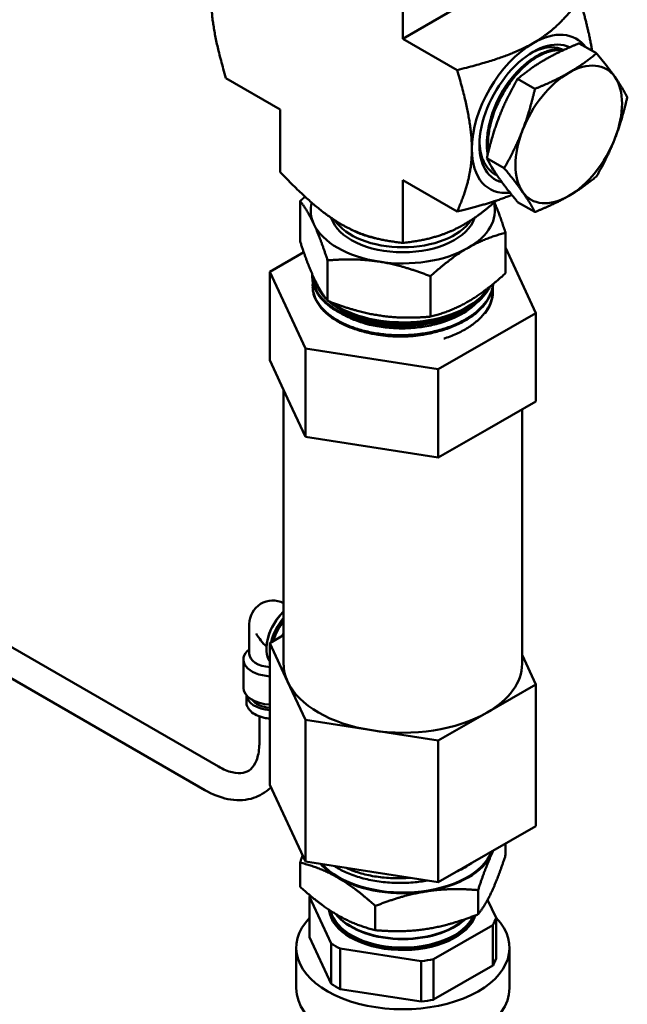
# Model space of a CAD drawing. Header units: inches. Extents: x 1 to 203, y 4 to 128.
# Tile 102 of 112: x 176.07 to 179.57, y 78.81 to 84.49. Entities that reach past the tile are written whole.
import ezdxf

# ---------------------------------------------------------------- set-up
doc = ezdxf.new("R2010")
doc.units = ezdxf.units.IN
doc.header["$LTSCALE"] = 6
doc.header["$MEASUREMENT"] = 0
doc.layers.add('Visible (ANSI)', color=7, linetype='Continuous', lineweight=50)

msp = doc.modelspace()

# ---------------------------------------------------------------- linework, layer by layer
at = {"layer": 'Visible (ANSI)'}
for p, q in [((178.9847, 84.792), (178.2776, 84.3838)), ((178.2776, 84.3838), (178.2776, 84.7454)), ((178.5908, 84.203), (178.2776, 84.3838)), ((179.2945, 84.3569), (179.3942, 84.2993)), ((177.5705, 83.9755), (177.2573, 84.1564)), ((178.9394, 84.1518), (179.0391, 84.0943)), ((177.5705, 83.9755), (177.5705, 83.6139)), ((178.7618, 83.6941), (178.8615, 83.6366)), ((178.2776, 83.5673), (178.2776, 83.2056)), ((178.2776, 83.5673), (178.5908, 83.3865)), ((178.8008, 83.6064), (178.8066, 83.6028)), ((177.6851, 83.4467), (177.6851, 83.2139)), ((178.9394, 83.4415), (179.0391, 83.3839)), ((178.8701, 83.2634), (178.8701, 83.0306)), ((179.0441, 82.8008), (178.8701, 83.1781)), ((177.706, 83.1517), (177.5111, 83.0396)), ((177.8438, 83.1046), (177.8438, 82.8718)), ((177.5111, 83.0396), (177.7153, 82.5967)), ((177.5111, 82.5293), (177.5111, 83.0396)), ((177.7555, 83.0051), (177.7552, 83.0114)), ((178.4364, 83.0129), (178.4364, 82.7801)), ((177.7577, 82.9468), (177.7575, 82.9531)), ((177.759, 82.9823), (177.759, 82.9823)), ((177.8126, 82.908), (177.7984, 82.9264)), ((178.7245, 82.8846), (178.7245, 82.8846)), ((178.7531, 82.9216), (178.7569, 82.9264)), ((178.7964, 82.9173), (178.7966, 82.923)), ((178.4818, 82.4773), (179.0441, 82.8008)), ((179.0441, 82.2905), (179.0441, 82.8008)), ((177.7153, 82.5967), (178.4818, 82.4773)), ((177.7153, 82.0863), (177.7153, 82.5967)), ((177.5111, 82.5293), (177.6132, 82.3078)), ((178.4818, 81.967), (178.4818, 82.4773)), ((177.5901, 80.7769), (177.5901, 82.358)), ((177.6132, 82.3078), (177.7153, 82.0863)), ((178.7629, 82.1288), (179.0441, 82.2905)), ((178.9651, 80.7769), (178.9651, 82.2451)), ((177.7153, 82.0863), (178.0986, 82.0267)), ((178.4818, 81.967), (178.7629, 82.1288)), ((178.0986, 82.0267), (178.4818, 81.967)), ((174.2342, 81.9047), (177.2138, 80.1845)), ((174.1488, 81.7736), (177.1357, 80.0491)), ((177.3923, 80.8357), (177.3923, 81.0068)), ((177.5901, 80.9417), (177.5111, 80.8963)), ((177.5111, 80.8963), (177.6132, 80.6748)), ((177.5111, 80.0798), (177.5111, 80.8963)), ((177.3923, 80.8615), (177.3914, 80.8609)), ((177.4909, 80.8682), (177.4909, 80.8642)), ((177.3583, 80.6394), (177.3583, 80.8026)), ((179.0441, 80.6575), (178.9651, 80.8288)), ((177.6132, 80.6748), (177.7153, 80.4534)), ((178.7629, 80.4958), (179.0441, 80.6575)), ((179.0441, 79.841), (179.0441, 80.6575)), ((177.3753, 80.5577), (177.3753, 80.5966)), ((178.4818, 80.334), (178.7629, 80.4958)), ((177.4502, 80.3209), (177.4502, 80.4741)), ((177.7153, 80.4534), (178.0986, 80.3937)), ((177.7153, 79.6369), (177.7153, 80.4534)), ((178.0986, 80.3937), (178.4818, 80.334)), ((178.4818, 79.5175), (178.4818, 80.334)), ((177.5111, 80.0798), (177.7153, 79.6369)), ((178.4818, 79.5175), (179.0441, 79.841)), ((178.8701, 79.6744), (178.8701, 79.741)), ((177.6851, 79.4911), (177.6851, 79.6305)), ((177.7153, 79.6369), (178.4818, 79.5175)), ((178.7114, 79.3323), (178.7114, 79.4717)), ((177.7399, 79.4337), (177.8649, 79.1643)), ((177.7399, 79.2005), (177.7399, 79.4337)), ((178.8154, 79.3113), (178.7666, 79.4164)), ((178.1188, 79.2406), (178.1188, 79.38)), ((178.8154, 79.078), (178.8154, 79.3113)), ((178.4547, 79.073), (178.7963, 79.2703)), ((178.7963, 79.2703), (178.7963, 79.037)), ((177.8649, 78.931), (177.7399, 79.2005)), ((177.6626, 79.1392), (177.6626, 78.906)), ((177.8649, 79.1643), (177.8649, 78.931)), ((177.9169, 78.901), (177.9169, 79.1343)), ((177.9169, 79.1343), (178.3836, 79.0621)), ((178.8926, 79.1392), (178.8926, 78.906)), ((178.4547, 78.8398), (178.4547, 79.073)), ((178.3836, 79.0621), (178.3836, 78.8288)), ((178.7963, 79.037), (178.4547, 78.8398)), ((178.3836, 78.8288), (177.9169, 78.901))]:
    msp.add_line(p, q, dxfattribs=at)
msp.add_arc((177.5283, 81.0068), 0.136, 62.9617, 180, dxfattribs=at)
for centre, major_axis, ratio, start_param, end_param in [((179.0289, 83.95), (0.25, 0.433), 0.57735, 6.039101, 7.068583), ((179.0289, 83.95), (0.25, 0.433), 0.57735, 0.785398, 2.356194), ((179.0289, 83.95), (0.2189, 0.3792), 0.57735, 0.039019, 3.309263), ((179.234, 83.8316), (0.2175, 0.3767), 0.57735, 6.021386, 7.068583), ((179.234, 83.8316), (-0.2175, -0.3767), 0.57735, 3.926991, 4.974188), ((179.234, 83.8316), (0.2175, 0.3767), 0.57735, 4.974188, 6.021386), ((179.234, 83.8316), (-0.2175, -0.3767), 0.57735, 4.974188, 6.021386), ((179.234, 83.8316), (0.2175, 0.3767), 0.57735, 3.926991, 4.974188), ((179.0289, 83.95), (-0.25, -0.433), 0.57735, 5.497787, 6.682177), ((179.0159, 83.9575), (-0.2097, -0.3632), 0.57735, 5.519524, 5.789678), ((179.234, 83.8316), (-0.2175, -0.3767), 0.57735, 6.021386, 7.068583), ((178.2776, 83.3938), (-0.5313, 0), 0.57735, 6.138579, 6.544985), ((178.2776, 83.3938), (0.5313, 0), 0.57735, 5.497787, 6.427791), ((178.2776, 83.3938), (-0.42, 0), 0.57735, 0.182466, 2.959127), ((178.2776, 83.4229), (0.42, 0), 0.57735, 3.510111, 5.914667), ((178.2776, 83.3938), (-0.5313, 0), 0.57735, 0.261799, 1.308997), ((178.2776, 83.3938), (0.5313, 0), 0.57735, 4.45059, 5.497787), ((178.2776, 83.0502), (-0.525, 0), 0.57735, 0.07631, 0.533844), ((178.2776, 83.0502), (0.525, 0), 0.57735, 3.801533, 5.934558), ((178.2776, 82.5936), (-0.4049, 0), 0.57735, 5.438073, 5.438075), ((178.2776, 82.5936), (-0.405, 0), 0.57735, 4.024041, 4.024067), ((177.6336, 80.9458), (-0.101, -0.1744), 0.57831, 4.237665, 6.037879), ((177.6301, 80.9478), (0.0985, 0.1701), 0.57831, 1.077647, 2.353694), ((177.6548, 80.9335), (-0.101, -0.1744), 0.57831, 4.398254, 5.218827), ((177.6583, 80.9314), (-0.0985, -0.1701), 0.57831, 4.440094, 5.184919), ((177.6619, 80.9294), (0.0985, 0.1701), 0.57831, 1.327838, 2.016505), ((177.6654, 80.9274), (0.101, 0.1744), 0.57831, 1.341829, 1.998963), ((177.5283, 81.0068), (-0.096, 0.1666), 0.577831, 1.570381, 2.080711), ((177.5283, 80.8026), (-0.17, 0), 0.57735, 5.647992, 7.752987), ((177.5283, 80.8357), (-0.136, 0), 0.57735, 0, 1.444432), ((178.2776, 80.7769), (-0.6875, 0), 0.57735, 0, 0.260135), ((178.2776, 80.7769), (0.6875, 0), 0.57735, 5.496123, 6.283185), ((178.2776, 80.7769), (-0.6875, 0), 0.57735, 0.260135, 1.307333), ((177.5283, 80.6394), (-0.17, 0), 0.57735, 0, 1.469802), ((177.5283, 80.5985), (-0.153, 0), 0.57735, 0.022694, 1.458536), ((177.5283, 80.5985), (-0.1301, 0), 0.57735, 0.389684, 1.438618), ((178.2776, 80.7769), (-0.6875, 0), 0.57735, 1.307333, 2.35453), ((178.2776, 79.7609), (0.5312, 0), 0.57735, 6.021386, 6.081773), ((178.2776, 79.7609), (0.525, 0), 0.57735, 3.61768, 6.063574), ((178.2776, 79.7609), (0.5313, 0), 0.57735, 4.974188, 6.021386), ((178.2776, 79.7609), (-0.5313, 0), 0.57735, 0.465406, 0.785398), ((178.2776, 79.7609), (-0.5313, 0), 0.57735, 0.785398, 1.832596), ((178.2776, 79.3725), (-0.5481, 0), 0.57735, 6.065531, 6.088541), ((178.2776, 79.3725), (-0.4266, 0), 0.57735, 0.057459, 2.953794), ((178.2776, 79.3755), (0.4265, 0), 0.57735, 3.212502, 6.080884), ((178.2776, 79.3777), (0.4264, 0), 0.57735, 3.222692, 6.069931), ((178.2776, 79.1392), (0.615, 0), 0.57735, 2.635016, 6.790358), ((178.2776, 79.3814), (0.4182, 0), 0.57735, 3.267112, 6.030825), ((178.2776, 79.4338), (-0.4243, 0), 0.57735, 0.419, 2.587939), ((178.2776, 79.436), (-0.4242, 0), 0.57735, 0.438436, 2.570241), ((178.2776, 79.3725), (0.5481, 0), 0.57735, 5.954231, 6.088541), ((178.2776, 79.3725), (-0.5481, 0), 0.57735, 0.718243, 0.852553), ((178.2776, 79.3725), (-0.5481, 0), 0.57735, 1.765441, 1.899751), ((178.2776, 79.1392), (0.5481, 0), 0.57735, 5.954231, 6.088541), ((178.2776, 78.906), (0.615, 0), 0.57735, 3.141593, 6.283185), ((178.2776, 79.1392), (-0.5481, 0), 0.57735, 0.718243, 0.852553), ((178.2776, 79.1392), (-0.5481, 0), 0.57735, 1.765441, 1.899751)]:
    msp.add_ellipse(centre, major_axis=major_axis, ratio=ratio, start_param=start_param, end_param=end_param, dxfattribs=at)
for points, weights in [([(177.1728, 84.6134), (177.1728, 84.4443), (177.2573, 84.1564)], [4.74879894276, 4.74879894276, 3.93403385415]), ([(179.0289, 84.3583), (179.1754, 84.4428), (179.2979, 84.6112)], [2.04246955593, 2.04246955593, 1.6920371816]), ([(179.3688, 84.314), (179.3496, 84.4353), (179.2979, 84.6112)], [4.59475164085, 4.39452170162, 3.93403385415]), ([(178.5908, 84.203), (178.8825, 84.2737), (179.0289, 84.3583)], [1.6920371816, 2.04246955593, 2.04246955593]), ([(179.2945, 84.3569), (179.182, 84.3119), (179.0996, 84.2644)], [1.60055216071, 1.72435530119, 1.72435530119]), ([(179.3942, 84.2993), (179.3164, 84.2344), (179.234, 84.1868)], [1.60055216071, 1.72435530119, 1.72435530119]), ([(179.3942, 84.2993), (179.4591, 84.2216), (179.5004, 84.163)], [1.60055216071, 1.72435530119, 1.72435530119]), ([(179.0996, 84.2644), (179.0172, 84.2168), (178.9394, 84.1518)], [1.72435530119, 1.72435530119, 1.60055216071]), ([(178.6754, 83.7459), (178.6754, 83.915), (178.5908, 84.203)], [4.74879894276, 4.74879894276, 3.93403385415]), ([(179.234, 84.1868), (179.1516, 84.1392), (179.0391, 84.0943)], [1.72435530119, 1.72435530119, 1.60055216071]), ([(178.9394, 84.1518), (178.8745, 84.0392), (178.8332, 83.933)], [1.60055216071, 1.72435530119, 1.72435530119]), ([(179.5004, 84.163), (179.5416, 84.1044), (179.5718, 84.0467)], [1.72435530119, 1.72435530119, 1.60055216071]), ([(178.9676, 83.8554), (179.0088, 83.9616), (179.0391, 84.0943)], [1.72435530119, 1.72435530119, 1.60055216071]), ([(179.5718, 84.0467), (179.5416, 83.914), (179.5004, 83.8078)], [1.60055216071, 1.72435530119, 1.72435530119]), ([(178.8332, 83.933), (178.792, 83.8268), (178.7618, 83.6941)], [1.72435530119, 1.72435530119, 1.60055216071]), ([(178.8615, 83.6366), (178.9264, 83.7492), (178.9676, 83.8554)], [1.60055216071, 1.72435530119, 1.72435530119]), ([(179.5004, 83.8078), (179.4591, 83.7016), (179.3942, 83.589)], [1.72435530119, 1.72435530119, 1.60055216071]), ([(178.5908, 83.3865), (178.6754, 83.5768), (178.6754, 83.7459)], [3.93403385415, 4.74879894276, 4.74879894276]), ([(178.7618, 83.6941), (178.792, 83.6364), (178.8332, 83.5778)], [1.60055216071, 1.72435530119, 1.72435530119]), ([(178.9676, 83.5002), (178.9264, 83.5589), (178.8615, 83.6366)], [1.72435530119, 1.72435530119, 1.60055216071]), ([(177.5705, 83.6139), (177.7776, 83.3967), (177.9241, 83.3121)], [3.93403385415, 4.74879894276, 4.74879894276]), ([(178.8332, 83.5778), (178.8745, 83.5192), (178.9394, 83.4415)], [1.72435530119, 1.72435530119, 1.60055216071]), ([(179.3942, 83.589), (179.3164, 83.524), (179.234, 83.4764)], [1.60055216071, 1.72435530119, 1.72435530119]), ([(177.7136, 83.4722), (177.6996, 83.4599), (177.6851, 83.4467)], [1.58935986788, 1.57688631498, 1.56276251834]), ([(177.6851, 83.4467), (177.7276, 83.3938), (177.7645, 83.3144)], [1.56276251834, 1.68364261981, 1.68364261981]), ([(178.5908, 83.3865), (178.7852, 83.4336), (178.9057, 83.4824)], [1.6920371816, 1.91054876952, 1.99280778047]), ([(178.6312, 83.3121), (178.7184, 83.3625), (178.8168, 83.4498)], [2.04246955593, 2.04246955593, 1.91827011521]), ([(179.0391, 83.3839), (179.0088, 83.4416), (178.9676, 83.5002)], [1.60055216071, 1.72435530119, 1.72435530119]), ([(179.234, 83.4764), (179.1516, 83.4289), (179.0391, 83.3839)], [1.72435530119, 1.72435530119, 1.60055216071]), ([(178.8701, 83.2634), (178.8356, 83.3692), (178.8055, 83.4399)], [1.56276251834, 1.65948537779, 1.67881492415]), ([(177.7645, 83.3144), (177.8013, 83.235), (177.8438, 83.1046)], [1.68364261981, 1.68364261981, 1.56276251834]), ([(177.9241, 83.3121), (178.0705, 83.2276), (178.2776, 83.2056)], [4.74879894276, 4.74879894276, 3.93403385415]), ([(178.2776, 83.2056), (178.4847, 83.2276), (178.6312, 83.3121)], [1.6920371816, 2.04246955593, 2.04246955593]), ([(178.8701, 83.2634), (178.7539, 83.235), (178.6533, 83.1769)], [1.56276251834, 1.68364261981, 1.68364261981]), ([(177.7645, 83.0041), (177.7276, 83.0835), (177.6851, 83.2139)], [1.68364261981, 1.68364261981, 1.56276251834]), ([(178.6533, 83.1769), (178.5526, 83.1188), (178.4364, 83.0129)], [1.68364261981, 1.68364261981, 1.56276251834]), ([(177.8438, 83.1046), (178.0026, 83.1188), (178.1401, 83.0975)], [1.56276251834, 1.68364261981, 1.68364261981]), ([(178.1401, 83.0975), (178.2776, 83.0762), (178.4364, 83.0129)], [1.68364261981, 1.68364261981, 1.56276251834]), ([(177.8438, 82.8718), (177.8013, 82.9247), (177.7645, 83.0041)], [1.56276251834, 1.68364261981, 1.68364261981]), ([(178.8701, 83.0306), (178.7539, 82.9247), (178.6533, 82.8666)], [1.56276251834, 1.68364261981, 1.68364261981]), ([(178.1401, 82.7872), (178.0026, 82.8085), (177.8438, 82.8718)], [1.68364261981, 1.68364261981, 1.56276251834]), ([(178.6533, 82.8666), (178.5526, 82.8085), (178.4364, 82.7801)], [1.68364261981, 1.68364261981, 1.56276251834]), ([(178.4364, 82.7801), (178.2776, 82.766), (178.1401, 82.7872)], [1.56276251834, 1.68364261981, 1.68364261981]), ([(177.5788, 80.9352), (177.5844, 80.9458), (177.5901, 80.9556)], [1.51958646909, 1.53643104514, 1.54927282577]), ([(178.7998, 79.7005), (178.7953, 79.6913), (178.7908, 79.6815)], [1.49556528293, 1.49719244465, 1.49719244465]), ([(177.6851, 79.6305), (177.6922, 79.6523), (177.699, 79.6723)], [1.38969886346, 1.4065714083, 1.4207955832]), ([(178.7908, 79.6815), (178.7539, 79.6021), (178.7114, 79.4717)], [1.49719244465, 1.49719244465, 1.38969886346]), ([(178.7908, 79.4646), (178.8276, 79.544), (178.8701, 79.6744)], [1.49719244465, 1.49719244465, 1.38969886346]), ([(177.902, 79.544), (177.8013, 79.6021), (177.6851, 79.6305)], [1.49719244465, 1.49719244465, 1.38969886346]), ([(178.1188, 79.38), (178.0026, 79.4859), (177.902, 79.544)], [1.38969886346, 1.49719244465, 1.49719244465]), ([(177.902, 79.3271), (177.8013, 79.3852), (177.6851, 79.4911)], [1.49719244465, 1.49719244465, 1.38969886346]), ([(178.7114, 79.4717), (178.5526, 79.4859), (178.4151, 79.4646)], [1.38969886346, 1.49719244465, 1.49719244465]), ([(178.4151, 79.4646), (178.2776, 79.4433), (178.1188, 79.38)], [1.49719244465, 1.49719244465, 1.38969886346]), ([(178.7114, 79.3323), (178.7539, 79.3852), (178.7908, 79.4646)], [1.38969886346, 1.49719244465, 1.49719244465]), ([(178.1188, 79.2406), (178.0026, 79.269), (177.902, 79.3271)], [1.38969886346, 1.49719244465, 1.49719244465]), ([(178.7114, 79.3323), (178.5526, 79.269), (178.4151, 79.2477)], [1.38969886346, 1.49719244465, 1.49719244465]), ([(178.4151, 79.2477), (178.2776, 79.2265), (178.1188, 79.2406)], [1.49719244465, 1.49719244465, 1.38969886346])]:
    msp.add_rational_spline(points, weights, degree=2, dxfattribs=at)
for points, knots in [([(179.204, 84.3181), (179.1902, 84.3212), (179.1755, 84.3222), (179.16, 84.3212), (179.1505, 84.3205), (179.1409, 84.3192), (179.1311, 84.317), (179.1214, 84.3149), (179.1115, 84.3121), (179.1014, 84.3085), (179.0914, 84.3049), (179.0812, 84.3006), (179.0709, 84.2956), (179.0606, 84.2906), (179.0502, 84.2848), (179.0399, 84.2785), (179.0192, 84.2657), (178.9987, 84.2505), (178.9785, 84.2327), (178.9684, 84.2238), (178.9584, 84.2142), (178.9486, 84.2043), (178.9389, 84.1943), (178.9294, 84.1838), (178.9202, 84.1729), (178.9109, 84.162), (178.9019, 84.1506), (178.8932, 84.1388), (178.8844, 84.127), (178.8758, 84.1146), (178.8677, 84.102), (178.8515, 84.077), (178.8369, 84.0509), (178.8239, 84.0238), (178.8174, 84.0103), (178.8112, 83.9965), (178.8057, 83.9826), (178.8001, 83.9688), (178.7951, 83.955), (178.7906, 83.9412), (178.7861, 83.9274), (178.782, 83.9135), (178.7786, 83.8997), (178.7751, 83.8859), (178.7721, 83.872), (178.7696, 83.8584), (178.7648, 83.8311), (178.7623, 83.8049), (178.762, 83.7796), (178.7619, 83.767), (178.7624, 83.7545), (178.7634, 83.7425), (178.7642, 83.7333), (178.7654, 83.7244), (178.7668, 83.7158)], [0.8600613, 0.8600613, 0.8600613, 0.8600613, 0.86328125, 0.86328125, 0.86328125, 0.86523438, 0.86523438, 0.86523438, 0.8671875, 0.8671875, 0.8671875, 0.86914062, 0.86914062, 0.86914062, 0.87109375, 0.87109375, 0.87109375, 0.875, 0.875, 0.875, 0.87695312, 0.87695312, 0.87695312, 0.87890625, 0.87890625, 0.87890625, 0.88085938, 0.88085938, 0.88085938, 0.8828125, 0.8828125, 0.8828125, 0.88671875, 0.88671875, 0.88671875, 0.88867188, 0.88867188, 0.88867188, 0.890625, 0.890625, 0.890625, 0.89257812, 0.89257812, 0.89257812, 0.89453125, 0.89453125, 0.89453125, 0.8984375, 0.8984375, 0.8984375, 0.90039062, 0.90039062, 0.90039062, 0.90187682, 0.90187682, 0.90187682, 0.90187682]), ([(178.7703, 83.7303), (178.7699, 83.734), (178.7696, 83.7377), (178.7693, 83.7414), (178.7673, 83.7654), (178.7677, 83.7907), (178.7704, 83.8172), (178.7718, 83.8305), (178.7737, 83.8441), (178.7762, 83.8577), (178.7787, 83.8713), (178.7817, 83.8849), (178.7853, 83.8987), (178.7888, 83.9125), (178.7929, 83.9263), (178.7975, 83.9402), (178.8021, 83.9541), (178.8073, 83.9682), (178.8129, 83.982), (178.8242, 84.0095), (178.8372, 84.0364), (178.852, 84.0625), (178.8594, 84.0756), (178.8673, 84.0886), (178.8755, 84.1011), (178.8837, 84.1136), (178.8921, 84.1257), (178.9009, 84.1374), (178.9096, 84.1492), (178.9186, 84.1605), (178.928, 84.1714), (178.9373, 84.1823), (178.947, 84.1929), (178.9568, 84.2028), (178.9763, 84.2227), (178.9964, 84.2402), (179.017, 84.2554), (179.0272, 84.2629), (179.0377, 84.27), (179.0481, 84.2763), (179.0585, 84.2826), (179.0688, 84.2882), (179.079, 84.2931), (179.0892, 84.298), (179.0993, 84.3022), (179.1093, 84.3057), (179.1194, 84.3092), (179.1294, 84.312), (179.1392, 84.314), (179.1588, 84.3181), (179.1774, 84.3192), (179.195, 84.3172), (179.1969, 84.317), (179.1987, 84.3168), (179.2006, 84.3165)], [0.0853319, 0.0853319, 0.0853319, 0.0853319, 0.0859375, 0.0859375, 0.0859375, 0.08984375, 0.08984375, 0.08984375, 0.09179687, 0.09179687, 0.09179687, 0.09375, 0.09375, 0.09375, 0.09570312, 0.09570312, 0.09570312, 0.09765625, 0.09765625, 0.09765625, 0.1015625, 0.1015625, 0.1015625, 0.10351562, 0.10351562, 0.10351562, 0.10546875, 0.10546875, 0.10546875, 0.10742187, 0.10742187, 0.10742187, 0.109375, 0.109375, 0.109375, 0.11328125, 0.11328125, 0.11328125, 0.11523437, 0.11523437, 0.11523437, 0.1171875, 0.1171875, 0.1171875, 0.11914062, 0.11914062, 0.11914062, 0.12109375, 0.12109375, 0.12109375, 0.125, 0.125, 0.125, 0.12541546, 0.12541546, 0.12541546, 0.12541546]), ([(179.2021, 84.3185), (179.1822, 84.3292), (179.1594, 84.3347), (179.1023, 84.3348), (179.067, 84.3256), (179.0271, 84.3059), (179.0232, 84.3039), (179.0194, 84.3018)], [5.5434092, 5.5434092, 5.5434092, 5.5434092, 5.8415658, 5.8415658, 6.2298638, 6.2298638, 6.2712131, 6.2712131, 6.2712131, 6.2712131]), ([(178.7877, 83.9322), (178.7949, 83.9582), (178.8042, 83.9844), (178.8453, 84.0786), (178.8887, 84.1432), (178.9375, 84.1925)], [0.350232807, 0.350232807, 0.350232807, 0.350232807, 0.352772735, 0.352772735, 0.359552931, 0.359552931, 0.359552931, 0.359552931]), ([(178.7318, 83.695), (178.7273, 83.7112), (178.7239, 83.7284), (178.7205, 83.758), (178.7197, 83.7698), (178.7194, 83.7818)], [0.000001, 0.000001, 0.000001, 0.000001, 0.1703128, 0.1703128, 0.2779376, 0.2779376, 0.2779376, 0.2779376]), ([(178.8216, 83.5946), (178.8175, 83.5965), (178.8136, 83.5986), (178.8097, 83.6009), (178.8019, 83.6055), (178.7945, 83.6108), (178.7876, 83.6168), (178.7737, 83.6288), (178.7618, 83.6433), (178.752, 83.6603), (178.747, 83.6688), (178.7426, 83.678), (178.7387, 83.6877), (178.7348, 83.6974), (178.7315, 83.7076), (178.7288, 83.7183), (178.7237, 83.7379), (178.7206, 83.7591), (178.7195, 83.7819)], [0.18456513, 0.18456513, 0.18456513, 0.18456513, 0.18554687, 0.18554687, 0.18554687, 0.1875, 0.1875, 0.1875, 0.19140625, 0.19140625, 0.19140625, 0.19335937, 0.19335937, 0.19335937, 0.1953125, 0.1953125, 0.1953125, 0.19892677, 0.19892677, 0.19892677, 0.19892677]), ([(178.7879, 83.6474), (178.788, 83.6472), (178.7881, 83.647), (178.7882, 83.6468), (178.7948, 83.6333), (178.8024, 83.6212), (178.8111, 83.6104)], [0.906209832, 0.906209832, 0.906209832, 0.906209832, 0.90625, 0.90625, 0.90625, 0.909137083, 0.909137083, 0.909137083, 0.909137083]), ([(177.9801, 83.2827), (177.9948, 83.2746), (178.0105, 83.2671), (178.033, 83.2581), (178.0388, 83.2558), (178.0509, 83.2515), (178.0571, 83.2494), (178.0763, 83.2433), (178.0896, 83.2396), (178.1106, 83.2345), (178.1181, 83.2329), (178.1256, 83.2314)], [3.1431107, 3.1431107, 3.1431107, 3.1431107, 3.3019436, 3.3019436, 3.3567443, 3.3567443, 3.4125976, 3.4125976, 3.5272927, 3.5272927, 3.5888164, 3.5888164, 3.5888164, 3.5888164]), ([(178.7749, 82.9497), (178.7723, 82.9448), (178.7694, 82.9401), (178.7663, 82.9353), (178.7558, 82.919), (178.7431, 82.9033), (178.7283, 82.8884), (178.7209, 82.8809), (178.7129, 82.8736), (178.7045, 82.8665), (178.696, 82.8593), (178.687, 82.8523), (178.6775, 82.8456), (178.6585, 82.8321), (178.6379, 82.8197), (178.6157, 82.8083), (178.6046, 82.8027), (178.5931, 82.7973), (178.5812, 82.7921), (178.5693, 82.787), (178.5569, 82.7821), (178.5443, 82.7775), (178.519, 82.7684), (178.4927, 82.7605), (178.4656, 82.754), (178.4385, 82.7474), (178.4104, 82.7422), (178.3815, 82.7383), (178.3527, 82.7344), (178.3237, 82.732), (178.2946, 82.7309), (178.2656, 82.7299), (178.2364, 82.7302), (178.2072, 82.732), (178.178, 82.7338), (178.1496, 82.7369), (178.1219, 82.7414), (178.0941, 82.7459), (178.067, 82.7518), (178.0408, 82.759), (178.0145, 82.7662), (177.9897, 82.7745), (177.9664, 82.784), (177.9547, 82.7887), (177.9433, 82.7938), (177.9324, 82.7991), (177.9214, 82.8044), (177.9107, 82.81), (177.9006, 82.8159), (177.8802, 82.8276), (177.8619, 82.8402), (177.8455, 82.8536), (177.8373, 82.8603), (177.8296, 82.8672), (177.8224, 82.8743), (177.8153, 82.8814), (177.8085, 82.8887), (177.8024, 82.8962), (177.7903, 82.911), (177.7804, 82.9263), (177.7729, 82.942), (177.7691, 82.9499), (177.766, 82.9579), (177.7634, 82.9659), (177.7608, 82.974), (177.7588, 82.9822), (177.7574, 82.9904), (177.7557, 83.0004), (177.755, 83.0105), (177.7551, 83.0205)], [0.01058631, 0.01058631, 0.01058631, 0.01058631, 0.01171875, 0.01171875, 0.01171875, 0.015625, 0.015625, 0.015625, 0.01757813, 0.01757813, 0.01757813, 0.01953125, 0.01953125, 0.01953125, 0.0234375, 0.0234375, 0.0234375, 0.02539063, 0.02539063, 0.02539063, 0.02734375, 0.02734375, 0.02734375, 0.03125, 0.03125, 0.03125, 0.03515625, 0.03515625, 0.03515625, 0.0390625, 0.0390625, 0.0390625, 0.04296875, 0.04296875, 0.04296875, 0.046875, 0.046875, 0.046875, 0.05078125, 0.05078125, 0.05078125, 0.0546875, 0.0546875, 0.0546875, 0.05664063, 0.05664063, 0.05664063, 0.05859375, 0.05859375, 0.05859375, 0.0625, 0.0625, 0.0625, 0.06445313, 0.06445313, 0.06445313, 0.06640625, 0.06640625, 0.06640625, 0.0703125, 0.0703125, 0.0703125, 0.07226563, 0.07226563, 0.07226563, 0.07421875, 0.07421875, 0.07421875, 0.07662563, 0.07662563, 0.07662563, 0.07662563]), ([(177.7555, 83.0051), (177.7558, 82.9972), (177.7566, 82.9894), (177.7581, 82.9815), (177.7596, 82.9734), (177.7617, 82.9652), (177.7644, 82.9571), (177.7672, 82.949), (177.7705, 82.9411), (177.7744, 82.9332), (177.7822, 82.9175), (177.7922, 82.9023), (177.8046, 82.8875), (177.8108, 82.8802), (177.8176, 82.8729), (177.825, 82.8658), (177.8323, 82.8587), (177.8401, 82.8519), (177.8484, 82.8452), (177.865, 82.8319), (177.8835, 82.8195), (177.9039, 82.8079), (177.9141, 82.8021), (177.9248, 82.7965), (177.9359, 82.7912), (177.947, 82.7859), (177.9585, 82.781), (177.9703, 82.7763), (177.9938, 82.7669), (178.0186, 82.7587), (178.0448, 82.7517), (178.0579, 82.7482), (178.0713, 82.745), (178.085, 82.7421), (178.0986, 82.7392), (178.1125, 82.7367), (178.1264, 82.7345), (178.1544, 82.7301), (178.1829, 82.7271), (178.212, 82.7255), (178.2266, 82.7247), (178.2413, 82.7243), (178.2559, 82.7242), (178.2706, 82.7241), (178.2852, 82.7244), (178.2997, 82.725), (178.3143, 82.7256), (178.3288, 82.7265), (178.3433, 82.7278), (178.3579, 82.7292), (178.3724, 82.7308), (178.3868, 82.7329), (178.4155, 82.7369), (178.4434, 82.7423), (178.4704, 82.749), (178.484, 82.7523), (178.4972, 82.756), (178.5103, 82.76), (178.5234, 82.764), (178.5363, 82.7684), (178.5489, 82.7731), (178.5741, 82.7824), (178.5976, 82.7928), (178.6196, 82.8043), (178.6416, 82.8157), (178.6621, 82.8283), (178.6809, 82.8419), (178.6996, 82.8555), (178.7163, 82.8699), (178.7308, 82.8849), (178.7453, 82.9), (178.7578, 82.9158), (178.7681, 82.9322), (178.7725, 82.9393), (178.7765, 82.9465), (178.7801, 82.9537)], [0.90826303, 0.90826303, 0.90826303, 0.90826303, 0.91015625, 0.91015625, 0.91015625, 0.91210938, 0.91210938, 0.91210938, 0.9140625, 0.9140625, 0.9140625, 0.91796875, 0.91796875, 0.91796875, 0.91992188, 0.91992188, 0.91992188, 0.921875, 0.921875, 0.921875, 0.92578125, 0.92578125, 0.92578125, 0.92773438, 0.92773438, 0.92773438, 0.9296875, 0.9296875, 0.9296875, 0.93359375, 0.93359375, 0.93359375, 0.93554688, 0.93554688, 0.93554688, 0.9375, 0.9375, 0.9375, 0.94140625, 0.94140625, 0.94140625, 0.94335938, 0.94335938, 0.94335938, 0.9453125, 0.9453125, 0.9453125, 0.94726563, 0.94726563, 0.94726563, 0.94921875, 0.94921875, 0.94921875, 0.953125, 0.953125, 0.953125, 0.95507813, 0.95507813, 0.95507813, 0.95703125, 0.95703125, 0.95703125, 0.9609375, 0.9609375, 0.9609375, 0.96484375, 0.96484375, 0.96484375, 0.96875, 0.96875, 0.96875, 0.97265625, 0.97265625, 0.97265625, 0.97434748, 0.97434748, 0.97434748, 0.97434748]), ([(178.7978, 82.968), (178.7972, 82.9624), (178.7963, 82.9568), (178.7951, 82.9513), (178.7916, 82.9339), (178.7856, 82.9169), (178.7773, 82.9003), (178.7732, 82.892), (178.7684, 82.8838), (178.7631, 82.8757), (178.7578, 82.8676), (178.7518, 82.8595), (178.7453, 82.8516), (178.7323, 82.8359), (178.7173, 82.821), (178.7003, 82.8069), (178.6918, 82.7998), (178.6828, 82.793), (178.6732, 82.7863), (178.6637, 82.7797), (178.6537, 82.7732), (178.6432, 82.767), (178.6222, 82.7545), (178.5998, 82.7433), (178.5759, 82.7331), (178.564, 82.7281), (178.5517, 82.7233), (178.5391, 82.7188), (178.5265, 82.7143), (178.5134, 82.7101), (178.5001, 82.7062), (178.4735, 82.6985), (178.4462, 82.6921), (178.4182, 82.6871), (178.4042, 82.6846), (178.39, 82.6824), (178.3757, 82.6805), (178.3614, 82.6787), (178.3468, 82.6772), (178.3322, 82.676), (178.3029, 82.6737), (178.2738, 82.6729), (178.2448, 82.6735), (178.2303, 82.6737), (178.2158, 82.6744), (178.2013, 82.6754), (178.1869, 82.6763), (178.1724, 82.6777), (178.1581, 82.6794), (178.1295, 82.6827), (178.1018, 82.6875), (178.075, 82.6935), (178.0617, 82.6965), (178.0485, 82.6998), (178.0356, 82.7035), (178.0227, 82.7071), (178.0099, 82.7112), (177.9975, 82.7155), (177.9727, 82.7241), (177.9496, 82.7338), (177.9281, 82.7446), (177.9066, 82.7553), (177.8866, 82.7672), (177.8684, 82.78), (177.8502, 82.7928), (177.8342, 82.8064), (177.8204, 82.8206), (177.8065, 82.8349), (177.7947, 82.8498), (177.7852, 82.8654), (177.7757, 82.8809), (177.7687, 82.8967), (177.764, 82.9128), (177.7594, 82.9288), (177.7571, 82.9452), (177.7574, 82.9616), (177.7574, 82.9675), (177.7578, 82.9733), (177.7585, 82.9791)], [0.15109367, 0.15109367, 0.15109367, 0.15109367, 0.15234375, 0.15234375, 0.15234375, 0.15625, 0.15625, 0.15625, 0.15820313, 0.15820313, 0.15820313, 0.16015625, 0.16015625, 0.16015625, 0.1640625, 0.1640625, 0.1640625, 0.16601563, 0.16601563, 0.16601563, 0.16796875, 0.16796875, 0.16796875, 0.171875, 0.171875, 0.171875, 0.17382813, 0.17382813, 0.17382813, 0.17578125, 0.17578125, 0.17578125, 0.1796875, 0.1796875, 0.1796875, 0.18164063, 0.18164063, 0.18164063, 0.18359375, 0.18359375, 0.18359375, 0.1875, 0.1875, 0.1875, 0.18945313, 0.18945313, 0.18945313, 0.19140625, 0.19140625, 0.19140625, 0.1953125, 0.1953125, 0.1953125, 0.19726563, 0.19726563, 0.19726563, 0.19921875, 0.19921875, 0.19921875, 0.203125, 0.203125, 0.203125, 0.20703125, 0.20703125, 0.20703125, 0.2109375, 0.2109375, 0.2109375, 0.21484375, 0.21484375, 0.21484375, 0.21875, 0.21875, 0.21875, 0.22265625, 0.22265625, 0.22265625, 0.22404572, 0.22404572, 0.22404572, 0.22404572]), ([(177.7577, 82.9468), (177.7579, 82.9408), (177.7585, 82.9348), (177.7594, 82.9289), (177.7606, 82.9207), (177.7624, 82.9126), (177.7648, 82.9046), (177.7697, 82.8885), (177.7769, 82.8728), (177.7865, 82.8574), (177.7914, 82.8496), (177.7968, 82.842), (177.8028, 82.8345), (177.8088, 82.8271), (177.8153, 82.8198), (177.8223, 82.8127), (177.8363, 82.7985), (177.8525, 82.785), (177.8707, 82.7723), (177.8798, 82.7659), (177.8895, 82.7597), (177.8996, 82.7539), (177.9096, 82.748), (177.9201, 82.7424), (177.9309, 82.737), (177.9526, 82.7264), (177.9758, 82.7168), (178.0006, 82.7083), (178.013, 82.704), (178.0258, 82.7), (178.0388, 82.6964), (178.0518, 82.6928), (178.0651, 82.6895), (178.0785, 82.6865), (178.1054, 82.6806), (178.1331, 82.676), (178.1616, 82.6728), (178.1759, 82.6712), (178.1905, 82.6699), (178.205, 82.6689), (178.2195, 82.668), (178.234, 82.6675), (178.2485, 82.6672), (178.2775, 82.6668), (178.3066, 82.6677), (178.3357, 82.6701), (178.3503, 82.6713), (178.3649, 82.6729), (178.3793, 82.6748), (178.3936, 82.6767), (178.4078, 82.679), (178.4218, 82.6816), (178.4497, 82.6867), (178.4769, 82.6932), (178.5033, 82.7011), (178.5165, 82.705), (178.5296, 82.7092), (178.5422, 82.7138), (178.5548, 82.7183), (178.5671, 82.7232), (178.5789, 82.7283), (178.6027, 82.7385), (178.6249, 82.7499), (178.6457, 82.7623), (178.656, 82.7686), (178.6661, 82.7751), (178.6755, 82.7818), (178.685, 82.7885), (178.6939, 82.7955), (178.7024, 82.8026), (178.7192, 82.8168), (178.734, 82.8317), (178.7468, 82.8474), (178.7532, 82.8553), (178.759, 82.8634), (178.7643, 82.8716), (178.7695, 82.8798), (178.7742, 82.888), (178.7782, 82.8963), (178.7863, 82.913), (178.792, 82.93), (178.7954, 82.9473), (178.7967, 82.9542), (178.7977, 82.9613), (178.7982, 82.9683)], [0.76224806, 0.76224806, 0.76224806, 0.76224806, 0.76367187, 0.76367187, 0.76367187, 0.765625, 0.765625, 0.765625, 0.76953125, 0.76953125, 0.76953125, 0.77148437, 0.77148437, 0.77148437, 0.7734375, 0.7734375, 0.7734375, 0.77734375, 0.77734375, 0.77734375, 0.77929687, 0.77929687, 0.77929687, 0.78125, 0.78125, 0.78125, 0.78515625, 0.78515625, 0.78515625, 0.78710937, 0.78710937, 0.78710937, 0.7890625, 0.7890625, 0.7890625, 0.79296875, 0.79296875, 0.79296875, 0.79492187, 0.79492187, 0.79492187, 0.796875, 0.796875, 0.796875, 0.80078125, 0.80078125, 0.80078125, 0.80273437, 0.80273437, 0.80273437, 0.8046875, 0.8046875, 0.8046875, 0.80859375, 0.80859375, 0.80859375, 0.81054687, 0.81054687, 0.81054687, 0.8125, 0.8125, 0.8125, 0.81640625, 0.81640625, 0.81640625, 0.81835937, 0.81835937, 0.81835937, 0.8203125, 0.8203125, 0.8203125, 0.82421875, 0.82421875, 0.82421875, 0.82617187, 0.82617187, 0.82617187, 0.828125, 0.828125, 0.828125, 0.83203125, 0.83203125, 0.83203125, 0.8336022, 0.8336022, 0.8336022, 0.8336022]), ([(178.7958, 82.9496), (178.7972, 82.9361), (178.7971, 82.9227), (178.7955, 82.9093), (178.7935, 82.892), (178.7891, 82.8748), (178.7821, 82.8577), (178.7752, 82.8407), (178.7659, 82.8242), (178.7544, 82.8083), (178.7429, 82.7924), (178.7292, 82.777), (178.7132, 82.7621), (178.6971, 82.7473), (178.6792, 82.7335), (178.6595, 82.7207), (178.6398, 82.7078), (178.6183, 82.6959), (178.595, 82.685), (178.5717, 82.6741), (178.5472, 82.6644), (178.5215, 82.656), (178.5192, 82.6552), (178.5168, 82.6545), (178.5145, 82.6537)], [0.29384595, 0.29384595, 0.29384595, 0.29384595, 0.296875, 0.296875, 0.296875, 0.30078125, 0.30078125, 0.30078125, 0.3046875, 0.3046875, 0.3046875, 0.30859375, 0.30859375, 0.30859375, 0.3125, 0.3125, 0.3125, 0.31640625, 0.31640625, 0.31640625, 0.3203125, 0.3203125, 0.3203125, 0.32066652, 0.32066652, 0.32066652, 0.32066652]), ([(178.7531, 82.9216), (178.7435, 82.9092), (178.7325, 82.8971), (178.7018, 82.8683), (178.6806, 82.8521), (178.6145, 82.8107), (178.5645, 82.7888), (178.477, 82.7628), (178.4431, 82.7551), (178.3496, 82.7402), (178.2887, 82.7369), (178.163, 82.7428), (178.0995, 82.7532), (178.0116, 82.7787), (177.9833, 82.7891), (177.9145, 82.8205), (177.8777, 82.8438), (177.8483, 82.87)], [-11.934724, -11.934724, -11.934724, -11.934724, -11.757666, -11.757666, -11.494521, -11.494521, -11.024634, -11.024634, -10.750649, -10.750649, -10.288064, -10.288064, -9.788025, -9.788025, -9.529665, -9.529665, -9.109467, -9.109467, -9.109467, -9.109467]), ([(178.7515, 82.7984), (178.7528, 82.8001), (178.7541, 82.8018), (178.7553, 82.8035), (178.7666, 82.8195), (178.7757, 82.836), (178.7825, 82.8529), (178.7859, 82.8614), (178.7887, 82.8701), (178.7909, 82.8787), (178.793, 82.8873), (178.7946, 82.8959), (178.7955, 82.9046), (178.7959, 82.9088), (178.7962, 82.913), (178.7964, 82.9173)], [0.67926531, 0.67926531, 0.67926531, 0.67926531, 0.6796875, 0.6796875, 0.6796875, 0.68359375, 0.68359375, 0.68359375, 0.685546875, 0.685546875, 0.685546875, 0.6875, 0.6875, 0.6875, 0.688454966, 0.688454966, 0.688454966, 0.688454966]), ([(178.6982, 82.8552), (178.6828, 82.8401), (178.6651, 82.8258), (178.6023, 82.7837), (178.55, 82.7601), (178.4639, 82.7349), (178.4349, 82.7284), (178.3749, 82.7184), (178.344, 82.7151), (178.2831, 82.712), (178.2531, 82.7121), (178.1597, 82.7174), (178.0983, 82.7282), (178.0166, 82.7539), (177.992, 82.7635), (177.9593, 82.779), (177.9497, 82.7839), (177.9406, 82.789)], [-3.713479, -3.713479, -3.713479, -3.713479, -3.486554, -3.486554, -2.991879, -2.991879, -2.756014, -2.756014, -2.517747, -2.517747, -2.289237, -2.289237, -1.798001, -1.798001, -1.567523, -1.567523, -1.467932, -1.467932, -1.467932, -1.467932]), ([(178.4487, 82.687), (178.413, 82.6783), (178.3757, 82.672), (178.2599, 82.6612), (178.1797, 82.6653), (178.0973, 82.6821), (178.0881, 82.6842), (178.079, 82.6864)], [0.34224258, 0.34224258, 0.34224258, 0.34224258, 0.34571188, 0.34571188, 0.35282371, 0.35282371, 0.35373297, 0.35373297, 0.35373297, 0.35373297]), ([(177.3753, 80.5577), (177.3753, 80.5481), (177.3775, 80.5386), (177.3859, 80.5202), (177.3924, 80.5115), (177.4096, 80.4949), (177.4209, 80.4874), (177.4467, 80.4747), (177.4615, 80.4697), (177.4881, 80.4639), (177.4996, 80.4623), (177.5111, 80.4615)], [2.357859, 2.357859, 2.357859, 2.357859, 2.615836, 2.615836, 2.89843, 2.89843, 3.225571, 3.225571, 3.568014, 3.568014, 3.809844, 3.809844, 3.809844, 3.809844]), ([(177.2138, 80.1845), (177.2422, 80.168), (177.2695, 80.1572), (177.318, 80.1459), (177.3389, 80.1456), (177.3738, 80.1522), (177.3876, 80.1591), (177.4129, 80.1813), (177.4245, 80.1974), (177.4423, 80.2425), (177.4483, 80.2711), (177.45, 80.3098), (177.4502, 80.3153), (177.4502, 80.3209)], [1.570796, 1.570796, 1.570796, 1.570796, 1.860164, 1.860164, 2.157603, 2.157603, 2.471762, 2.471762, 2.785921, 2.785921, 3.092203, 3.092203, 3.141593, 3.141593, 3.141593, 3.141593]), ([(177.1357, 80.0491), (177.1788, 80.0242), (177.2235, 80.0062), (177.3136, 79.988), (177.3593, 79.988), (177.4388, 80.0088), (177.473, 80.0266), (177.507, 80.056), (177.5123, 80.0609), (177.5174, 80.0661)], [1.5707963, 1.5707963, 1.5707963, 1.5707963, 1.8849556, 1.8849556, 2.1991149, 2.1991149, 2.4655666, 2.4655666, 2.5169435, 2.5169435, 2.5169435, 2.5169435]), ([(178.4189, 79.5273), (178.3923, 79.5224), (178.3651, 79.5188), (178.3202, 79.515), (178.3028, 79.514), (178.2614, 79.5129), (178.2374, 79.5132), (178.1806, 79.5162), (178.1481, 79.5198), (178.0856, 79.5304), (178.0556, 79.5373), (177.9991, 79.5541), (177.9725, 79.564), (177.924, 79.5859), (177.902, 79.5979), (177.882, 79.6109)], [58.295946, 58.295946, 58.295946, 58.295946, 58.508868, 58.508868, 58.643619, 58.643619, 58.828431, 58.828431, 59.084722, 59.084722, 59.33537, 59.33537, 59.581885, 59.581885, 59.819972, 59.819972, 59.819972, 59.819972]), ([(178.3197, 79.5427), (178.3028, 79.5414), (178.2858, 79.5405), (178.2358, 79.5394), (178.203, 79.5407), (178.14, 79.5467), (178.1099, 79.5513), (178.0513, 79.564), (178.023, 79.572), (177.9804, 79.5872), (177.965, 79.5935), (177.9503, 79.6003)], [-5.912522, -5.912522, -5.912522, -5.912522, -5.782855, -5.782855, -5.530977, -5.530977, -5.291014, -5.291014, -5.046494, -5.046494, -4.898873, -4.898873, -4.898873, -4.898873]), ([(178.6737, 79.6279), (178.6613, 79.6191), (178.6482, 79.6107), (178.6208, 79.595), (178.6066, 79.5877), (178.5919, 79.5808)], [57.5053765, 57.5053765, 57.5053765, 57.5053765, 57.6527979, 57.6527979, 57.796154, 57.796154, 57.796154, 57.796154])]:
    msp.add_open_spline(points, degree=3, knots=knots, dxfattribs=at)
for points in [[(177.8366, 82.881), (177.8278, 82.8898), (177.8198, 82.8988), (177.8126, 82.908)], [(178.1296, 82.6832), (178.1295, 82.6832), (178.1294, 82.6832), (178.1294, 82.6833)]]:
    msp.add_open_spline(points, degree=3, dxfattribs=at)

doc.saveas('drawing.dxf')
